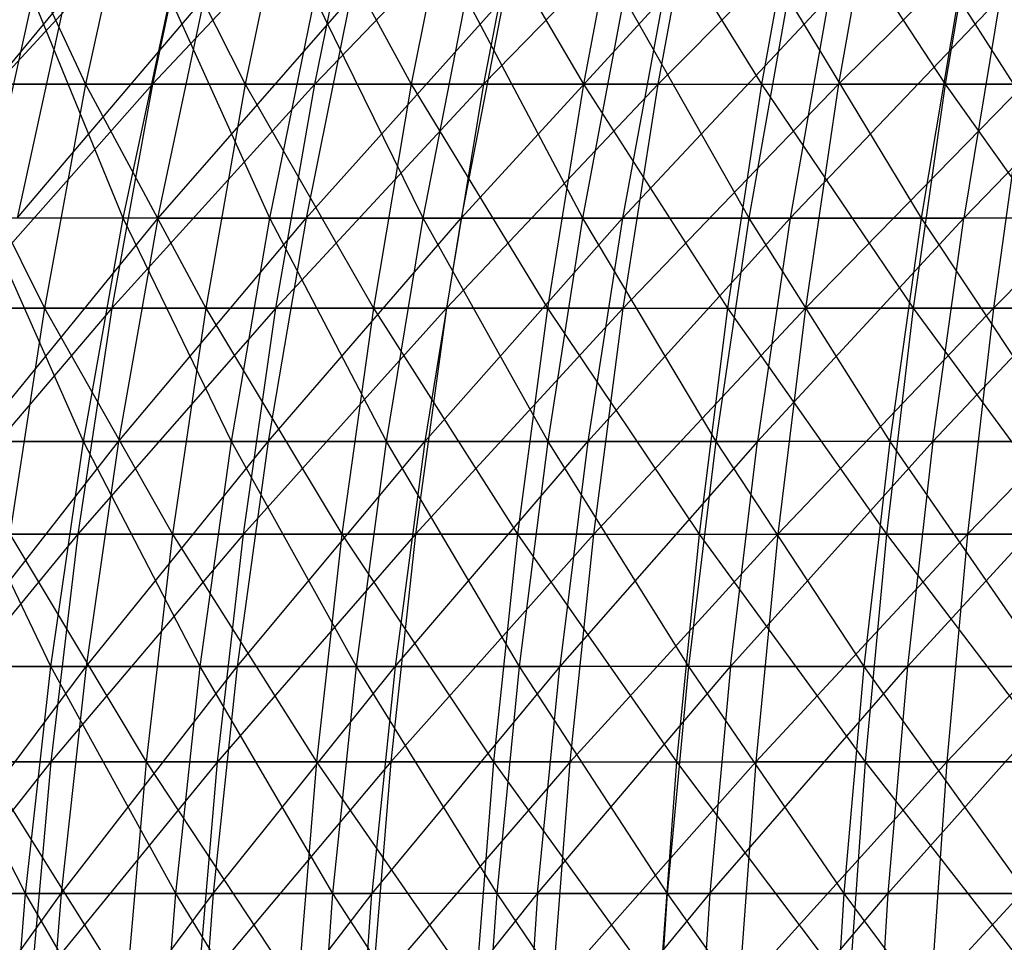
# Model space of a CAD drawing. Extents: x -125 to 125, y -143 to 0.
# Tile 190 of 256: x -42 to -31, y -76 to -66. Entities that reach past the tile are written whole.
import ezdxf

# ---------------------------------------------------------------- set-up
doc = ezdxf.new("R2010")
doc.units = 0
doc.header["$LTSCALE"] = 25.4
doc.layers.get('0').update_dxf_attribs({"linetype": 'CONTINUOUS'})

# ---------------------------------------------------------------- blocks, each defined once
blk = doc.blocks.new('NL2500027000_STL_3')
at = {"color": 0}
for p, q in [((-42.557, -64.327, 38.011), (-41.438, -66.732, 40.278)), ((-42.557, -64.327, 38.011), (-41.438, -66.732, 40.278)), ((-40.2, -64.327, -40.495), (-42.405, -66.732, -39.258)), ((-40.2, -64.327, -40.495), (-42.405, -66.732, -39.258)), ((-40.916, -64.327, 39.771), (-41.438, -66.732, 40.278)), ((-40.916, -64.327, 39.771), (-41.438, -66.732, 40.278)), ((-40.916, -64.327, 39.771), (-39.703, -66.732, 41.989)), ((-40.916, -64.327, 39.771), (-39.703, -66.732, 41.989)), ((-40.2, -64.327, -40.495), (-40.712, -66.732, -41.011)), ((-38.457, -64.327, -42.154), (-40.712, -66.732, -41.011)), ((-40.2, -64.327, -40.495), (-40.712, -66.732, -41.011)), ((-38.457, -64.327, -42.154), (-40.712, -66.732, -41.011)), ((-39.203, -64.327, 41.461), (-39.703, -66.732, 41.989)), ((-39.203, -64.327, 41.461), (-39.703, -66.732, 41.989)), ((-39.203, -64.327, 41.461), (-37.897, -66.732, 43.625)), ((-39.203, -64.327, 41.461), (-37.897, -66.732, 43.625)), ((-36.646, -64.327, -43.737), (-38.947, -66.732, -42.691)), ((-38.947, -66.732, -42.691), (-38.457, -64.327, -42.154)), ((-36.646, -64.327, -43.737), (-38.947, -66.732, -42.691)), ((-38.947, -66.732, -42.691), (-38.457, -64.327, -42.154)), ((-37.421, -64.327, 43.076), (-37.897, -66.732, 43.625)), ((-37.421, -64.327, 43.076), (-37.897, -66.732, 43.625)), ((-37.421, -64.327, 43.076), (-36.025, -66.732, 45.184)), ((-37.421, -64.327, 43.076), (-36.025, -66.732, 45.184)), ((-36.646, -64.327, -43.737), (-37.113, -66.732, -44.294)), ((-34.77, -64.327, -45.243), (-37.113, -66.732, -44.294)), ((-36.646, -64.327, -43.737), (-37.113, -66.732, -44.294)), ((-34.77, -64.327, -45.243), (-37.113, -66.732, -44.294)), ((-35.572, -64.327, 44.616), (-36.025, -66.732, 45.184)), ((-35.572, -64.327, 44.616), (-36.025, -66.732, 45.184)), ((-35.572, -64.327, 44.616), (-34.088, -66.732, 46.662)), ((-35.572, -64.327, 44.616), (-34.088, -66.732, 46.662)), ((-35.213, -66.732, -45.82), (-34.77, -64.327, -45.243)), ((-32.831, -64.327, -46.669), (-35.213, -66.732, -45.82)), ((-32.831, -64.327, -46.669), (-35.213, -66.732, -45.82)), ((-35.213, -66.732, -45.82), (-34.77, -64.327, -45.243)), ((-33.659, -64.327, 46.076), (-34.088, -66.732, 46.662)), ((-33.659, -64.327, 46.076), (-34.088, -66.732, 46.662)), ((-33.659, -64.327, 46.076), (-32.09, -66.732, 48.058)), ((-33.659, -64.327, 46.076), (-32.09, -66.732, 48.058)), ((-32.831, -64.327, -46.669), (-33.25, -66.732, -47.263)), ((-32.831, -64.327, -46.669), (-33.25, -66.732, -47.263)), ((-30.835, -64.327, -48.011), (-33.25, -66.732, -47.263)), ((-30.835, -64.327, -48.011), (-33.25, -66.732, -47.263)), ((-31.687, -64.327, 47.454), (-32.09, -66.732, 48.058)), ((-31.687, -64.327, 47.454), (-32.09, -66.732, 48.058)), ((-41.66, -65.788, -33.798), (-43.636, -68.189, -32.35)), ((-41.66, -65.788, -33.798), (-43.636, -68.189, -32.35)), ((-42.542, -68.189, 33.777), (-42.013, -65.788, 33.357)), ((-42.542, -68.189, 33.777), (-42.013, -65.788, 33.357)), ((-41.66, -65.788, -33.798), (-42.184, -68.189, -34.223)), ((-42.184, -68.189, -34.223), (-40.146, -65.788, -35.583)), ((-41.66, -65.788, -33.798), (-42.184, -68.189, -34.223)), ((-42.184, -68.189, -34.223), (-40.146, -65.788, -35.583)), ((-41.028, -68.189, 35.6), (-42.013, -65.788, 33.357)), ((-41.028, -68.189, 35.6), (-42.013, -65.788, 33.357)), ((-41.028, -68.189, 35.6), (-40.518, -65.788, 35.158)), ((-41.028, -68.189, 35.6), (-40.518, -65.788, 35.158)), ((-38.556, -65.788, -37.3), (-40.651, -68.189, -36.03)), ((-40.651, -68.189, -36.03), (-40.146, -65.788, -35.583)), ((-40.651, -68.189, -36.03), (-40.146, -65.788, -35.583)), ((-38.556, -65.788, -37.3), (-40.651, -68.189, -36.03)), ((-39.436, -68.189, 37.356), (-40.518, -65.788, 35.158)), ((-39.436, -68.189, 37.356), (-40.518, -65.788, 35.158)), ((-39.436, -68.189, 37.356), (-38.946, -65.788, 36.892)), ((-39.436, -68.189, 37.356), (-38.946, -65.788, 36.892)), ((-38.556, -65.788, -37.3), (-39.041, -68.189, -37.769)), ((-39.041, -68.189, -37.769), (-36.892, -65.788, -38.946)), ((-38.556, -65.788, -37.3), (-39.041, -68.189, -37.769)), ((-39.041, -68.189, -37.769), (-36.892, -65.788, -38.946)), ((-37.769, -68.189, 39.041), (-38.946, -65.788, 36.892)), ((-37.769, -68.189, 39.041), (-38.946, -65.788, 36.892)), ((-37.769, -68.189, 39.041), (-37.3, -65.788, 38.556)), ((-37.769, -68.189, 39.041), (-37.3, -65.788, 38.556)), ((-36.892, -65.788, -38.946), (-37.356, -68.189, -39.436)), ((-37.356, -68.189, -39.436), (-35.158, -65.788, -40.518)), ((-36.892, -65.788, -38.946), (-37.356, -68.189, -39.436)), ((-37.356, -68.189, -39.436), (-35.158, -65.788, -40.518)), ((-36.03, -68.189, 40.651), (-37.3, -65.788, 38.556)), ((-36.03, -68.189, 40.651), (-37.3, -65.788, 38.556)), ((-36.03, -68.189, 40.651), (-35.583, -65.788, 40.146)), ((-36.03, -68.189, 40.651), (-35.583, -65.788, 40.146)), ((-35.158, -65.788, -40.518), (-35.6, -68.189, -41.028)), ((-35.6, -68.189, -41.028), (-33.357, -65.788, -42.013)), ((-35.158, -65.788, -40.518), (-35.6, -68.189, -41.028)), ((-35.6, -68.189, -41.028), (-33.357, -65.788, -42.013)), ((-34.223, -68.189, 42.184), (-35.583, -65.788, 40.146)), ((-34.223, -68.189, 42.184), (-35.583, -65.788, 40.146)), ((-34.223, -68.189, 42.184), (-33.798, -65.788, 41.66)), ((-34.223, -68.189, 42.184), (-33.798, -65.788, 41.66)), ((-32.35, -68.189, 43.636), (-33.798, -65.788, 41.66)), ((-32.35, -68.189, 43.636), (-33.798, -65.788, 41.66)), ((-33.357, -65.788, -42.013), (-33.777, -68.189, -42.542)), ((-33.777, -68.189, -42.542), (-31.493, -65.788, -43.428)), ((-33.357, -65.788, -42.013), (-33.777, -68.189, -42.542)), ((-33.777, -68.189, -42.542), (-31.493, -65.788, -43.428)), ((-32.35, -68.189, 43.636), (-31.948, -65.788, 43.094)), ((-32.35, -68.189, 43.636), (-31.948, -65.788, 43.094)), ((-30.416, -68.189, 45.006), (-31.948, -65.788, 43.094)), ((-30.416, -68.189, 45.006), (-31.948, -65.788, 43.094)), ((-29.569, -65.788, -44.761), (-31.889, -68.189, -43.975)), ((-31.493, -65.788, -43.428), (-31.889, -68.189, -43.975)), ((-29.569, -65.788, -44.761), (-31.889, -68.189, -43.975)), ((-31.493, -65.788, -43.428), (-31.889, -68.189, -43.975)), ((-43.099, -66.732, 38.495), (-41.438, -66.732, 40.278)), ((-43.099, -66.732, 38.495), (-41.438, -66.732, 40.278)), ((-43.099, -66.732, 38.495), (-41.886, -69.167, 40.714)), ((-43.099, -66.732, 38.495), (-41.886, -69.167, 40.714)), ((-40.712, -66.732, -41.011), (-42.864, -69.167, -39.683)), ((-40.712, -66.732, -41.011), (-42.864, -69.167, -39.683)), ((-40.712, -66.732, -41.011), (-42.405, -66.732, -39.258)), ((-40.712, -66.732, -41.011), (-42.405, -66.732, -39.258)), ((-41.438, -66.732, 40.278), (-41.886, -69.167, 40.714)), ((-41.438, -66.732, 40.278), (-41.886, -69.167, 40.714)), ((-41.438, -66.732, 40.278), (-39.703, -66.732, 41.989)), ((-41.438, -66.732, 40.278), (-39.703, -66.732, 41.989)), ((-41.438, -66.732, 40.278), (-40.132, -69.167, 42.443)), ((-41.438, -66.732, 40.278), (-40.132, -69.167, 42.443)), ((-40.712, -66.732, -41.011), (-41.153, -69.167, -41.455)), ((-38.947, -66.732, -42.691), (-41.153, -69.167, -41.455)), ((-40.712, -66.732, -41.011), (-41.153, -69.167, -41.455)), ((-38.947, -66.732, -42.691), (-41.153, -69.167, -41.455)), ((-38.947, -66.732, -42.691), (-40.712, -66.732, -41.011)), ((-38.947, -66.732, -42.691), (-40.712, -66.732, -41.011)), ((-39.703, -66.732, 41.989), (-40.132, -69.167, 42.443)), ((-39.703, -66.732, 41.989), (-40.132, -69.167, 42.443)), ((-39.703, -66.732, 41.989), (-37.897, -66.732, 43.625)), ((-39.703, -66.732, 41.989), (-37.897, -66.732, 43.625)), ((-39.703, -66.732, 41.989), (-38.308, -69.167, 44.097)), ((-39.703, -66.732, 41.989), (-38.308, -69.167, 44.097)), ((-37.113, -66.732, -44.294), (-39.369, -69.167, -43.153)), ((-39.369, -69.167, -43.153), (-38.947, -66.732, -42.691)), ((-37.113, -66.732, -44.294), (-39.369, -69.167, -43.153)), ((-39.369, -69.167, -43.153), (-38.947, -66.732, -42.691)), ((-37.113, -66.732, -44.294), (-38.947, -66.732, -42.691)), ((-37.113, -66.732, -44.294), (-38.947, -66.732, -42.691)), ((-37.897, -66.732, 43.625), (-38.308, -69.167, 44.097)), ((-37.897, -66.732, 43.625), (-38.308, -69.167, 44.097)), ((-37.897, -66.732, 43.625), (-36.025, -66.732, 45.184)), ((-37.897, -66.732, 43.625), (-36.025, -66.732, 45.184)), ((-37.897, -66.732, 43.625), (-36.415, -69.167, 45.673)), ((-37.897, -66.732, 43.625), (-36.415, -69.167, 45.673)), ((-37.113, -66.732, -44.294), (-37.515, -69.167, -44.774)), ((-35.213, -66.732, -45.82), (-37.515, -69.167, -44.774)), ((-37.113, -66.732, -44.294), (-37.515, -69.167, -44.774)), ((-35.213, -66.732, -45.82), (-37.515, -69.167, -44.774)), ((-35.213, -66.732, -45.82), (-37.113, -66.732, -44.294)), ((-35.213, -66.732, -45.82), (-37.113, -66.732, -44.294)), ((-36.025, -66.732, 45.184), (-36.415, -69.167, 45.673)), ((-36.025, -66.732, 45.184), (-36.415, -69.167, 45.673)), ((-36.025, -66.732, 45.184), (-34.088, -66.732, 46.662)), ((-36.025, -66.732, 45.184), (-34.088, -66.732, 46.662)), ((-36.025, -66.732, 45.184), (-34.457, -69.167, 47.167)), ((-36.025, -66.732, 45.184), (-34.457, -69.167, 47.167)), ((-35.594, -69.167, -46.316), (-35.213, -66.732, -45.82)), ((-33.25, -66.732, -47.263), (-35.594, -69.167, -46.316)), ((-33.25, -66.732, -47.263), (-35.594, -69.167, -46.316)), ((-35.594, -69.167, -46.316), (-35.213, -66.732, -45.82)), ((-35.213, -66.732, -45.82), (-33.25, -66.732, -47.263)), ((-35.213, -66.732, -45.82), (-33.25, -66.732, -47.263)), ((-34.088, -66.732, 46.662), (-34.457, -69.167, 47.167)), ((-34.088, -66.732, 46.662), (-34.457, -69.167, 47.167)), ((-34.088, -66.732, 46.662), (-32.09, -66.732, 48.058)), ((-34.088, -66.732, 46.662), (-32.09, -66.732, 48.058)), ((-34.088, -66.732, 46.662), (-32.438, -69.167, 48.578)), ((-34.088, -66.732, 46.662), (-32.438, -69.167, 48.578)), ((-33.25, -66.732, -47.263), (-33.61, -69.167, -47.775)), ((-33.25, -66.732, -47.263), (-33.61, -69.167, -47.775)), ((-31.228, -66.732, -48.623), (-33.61, -69.167, -47.775)), ((-31.228, -66.732, -48.623), (-33.61, -69.167, -47.775)), ((-31.228, -66.732, -48.623), (-33.25, -66.732, -47.263)), ((-31.228, -66.732, -48.623), (-33.25, -66.732, -47.263)), ((-32.09, -66.732, 48.058), (-32.438, -69.167, 48.578)), ((-32.09, -66.732, 48.058), (-32.438, -69.167, 48.578)), ((-32.09, -66.732, 48.058), (-30.036, -66.732, 49.368)), ((-32.09, -66.732, 48.058), (-30.036, -66.732, 49.368)), ((-32.09, -66.732, 48.058), (-30.361, -69.167, 49.902)), ((-32.09, -66.732, 48.058), (-30.361, -69.167, 49.902)), ((-31.228, -66.732, -48.623), (-31.566, -69.167, -49.149)), ((-31.228, -66.732, -48.623), (-31.566, -69.167, -49.149)), ((-29.15, -66.732, -49.896), (-31.566, -69.167, -49.149)), ((-29.15, -66.732, -49.896), (-31.566, -69.167, -49.149)), ((-40.651, -68.189, -36.03), (-42.629, -70.617, -34.583)), ((-40.651, -68.189, -36.03), (-42.629, -70.617, -34.583)), ((-41.028, -68.189, 35.6), (-42.542, -68.189, 33.777)), ((-41.028, -68.189, 35.6), (-42.542, -68.189, 33.777)), ((-41.46, -70.617, 35.976), (-42.542, -68.189, 33.777)), ((-41.46, -70.617, 35.976), (-42.542, -68.189, 33.777)), ((-40.651, -68.189, -36.03), (-42.184, -68.189, -34.223)), ((-40.651, -68.189, -36.03), (-42.184, -68.189, -34.223)), ((-41.46, -70.617, 35.976), (-41.028, -68.189, 35.6)), ((-41.46, -70.617, 35.976), (-41.028, -68.189, 35.6)), ((-40.651, -68.189, -36.03), (-41.079, -70.617, -36.41)), ((-41.079, -70.617, -36.41), (-39.041, -68.189, -37.769)), ((-40.651, -68.189, -36.03), (-41.079, -70.617, -36.41)), ((-41.079, -70.617, -36.41), (-39.041, -68.189, -37.769)), ((-39.436, -68.189, 37.356), (-41.028, -68.189, 35.6)), ((-39.436, -68.189, 37.356), (-41.028, -68.189, 35.6)), ((-39.852, -70.617, 37.75), (-41.028, -68.189, 35.6)), ((-39.852, -70.617, 37.75), (-41.028, -68.189, 35.6)), ((-40.651, -68.189, -36.03), (-39.041, -68.189, -37.769)), ((-40.651, -68.189, -36.03), (-39.041, -68.189, -37.769)), ((-39.852, -70.617, 37.75), (-39.436, -68.189, 37.356)), ((-39.852, -70.617, 37.75), (-39.436, -68.189, 37.356)), ((-39.041, -68.189, -37.769), (-39.452, -70.617, -38.167)), ((-39.452, -70.617, -38.167), (-37.356, -68.189, -39.436)), ((-39.041, -68.189, -37.769), (-39.452, -70.617, -38.167)), ((-39.452, -70.617, -38.167), (-37.356, -68.189, -39.436)), ((-37.769, -68.189, 39.041), (-39.436, -68.189, 37.356)), ((-37.769, -68.189, 39.041), (-39.436, -68.189, 37.356)), ((-38.167, -70.617, 39.452), (-39.436, -68.189, 37.356)), ((-38.167, -70.617, 39.452), (-39.436, -68.189, 37.356)), ((-39.041, -68.189, -37.769), (-37.356, -68.189, -39.436)), ((-39.041, -68.189, -37.769), (-37.356, -68.189, -39.436)), ((-38.167, -70.617, 39.452), (-37.769, -68.189, 39.041)), ((-38.167, -70.617, 39.452), (-37.769, -68.189, 39.041)), ((-36.03, -68.189, 40.651), (-37.769, -68.189, 39.041)), ((-36.03, -68.189, 40.651), (-37.769, -68.189, 39.041)), ((-36.41, -70.617, 41.079), (-37.769, -68.189, 39.041)), ((-36.41, -70.617, 41.079), (-37.769, -68.189, 39.041)), ((-37.356, -68.189, -39.436), (-37.75, -70.617, -39.852)), ((-37.75, -70.617, -39.852), (-35.6, -68.189, -41.028)), ((-37.356, -68.189, -39.436), (-37.75, -70.617, -39.852)), ((-37.75, -70.617, -39.852), (-35.6, -68.189, -41.028)), ((-37.356, -68.189, -39.436), (-35.6, -68.189, -41.028)), ((-37.356, -68.189, -39.436), (-35.6, -68.189, -41.028)), ((-36.41, -70.617, 41.079), (-36.03, -68.189, 40.651)), ((-36.41, -70.617, 41.079), (-36.03, -68.189, 40.651)), ((-34.223, -68.189, 42.184), (-36.03, -68.189, 40.651)), ((-34.223, -68.189, 42.184), (-36.03, -68.189, 40.651)), ((-34.583, -70.617, 42.629), (-36.03, -68.189, 40.651)), ((-34.583, -70.617, 42.629), (-36.03, -68.189, 40.651)), ((-35.6, -68.189, -41.028), (-35.976, -70.617, -41.46)), ((-35.976, -70.617, -41.46), (-33.777, -68.189, -42.542)), ((-35.6, -68.189, -41.028), (-35.976, -70.617, -41.46)), ((-35.976, -70.617, -41.46), (-33.777, -68.189, -42.542)), ((-35.6, -68.189, -41.028), (-33.777, -68.189, -42.542)), ((-35.6, -68.189, -41.028), (-33.777, -68.189, -42.542)), ((-34.583, -70.617, 42.629), (-34.223, -68.189, 42.184)), ((-34.583, -70.617, 42.629), (-34.223, -68.189, 42.184)), ((-32.35, -68.189, 43.636), (-34.223, -68.189, 42.184)), ((-32.35, -68.189, 43.636), (-34.223, -68.189, 42.184)), ((-32.691, -70.617, 44.096), (-34.223, -68.189, 42.184)), ((-32.691, -70.617, 44.096), (-34.223, -68.189, 42.184)), ((-31.889, -68.189, -43.975), (-34.133, -70.617, -42.99)), ((-33.777, -68.189, -42.542), (-34.133, -70.617, -42.99)), ((-31.889, -68.189, -43.975), (-34.133, -70.617, -42.99)), ((-33.777, -68.189, -42.542), (-34.133, -70.617, -42.99)), ((-33.777, -68.189, -42.542), (-31.889, -68.189, -43.975)), ((-33.777, -68.189, -42.542), (-31.889, -68.189, -43.975)), ((-32.691, -70.617, 44.096), (-32.35, -68.189, 43.636)), ((-32.691, -70.617, 44.096), (-32.35, -68.189, 43.636)), ((-30.416, -68.189, 45.006), (-32.35, -68.189, 43.636)), ((-30.416, -68.189, 45.006), (-32.35, -68.189, 43.636)), ((-30.737, -70.617, 45.48), (-32.35, -68.189, 43.636)), ((-30.737, -70.617, 45.48), (-32.35, -68.189, 43.636)), ((-32.225, -70.617, -44.438), (-31.889, -68.189, -43.975)), ((-32.225, -70.617, -44.438), (-31.889, -68.189, -43.975)), ((-32.225, -70.617, -44.438), (-29.94, -68.189, -45.324)), ((-32.225, -70.617, -44.438), (-29.94, -68.189, -45.324)), ((-29.94, -68.189, -45.324), (-31.889, -68.189, -43.975)), ((-29.94, -68.189, -45.324), (-31.889, -68.189, -43.975)), ((-43.565, -69.167, 38.912), (-41.886, -69.167, 40.714)), ((-43.565, -69.167, 38.912), (-41.886, -69.167, 40.714)), ((-41.153, -69.167, -41.455), (-43.248, -71.625, -40.038)), ((-41.153, -69.167, -41.455), (-43.248, -71.625, -40.038)), ((-41.153, -69.167, -41.455), (-42.864, -69.167, -39.683)), ((-41.153, -69.167, -41.455), (-42.864, -69.167, -39.683)), ((-41.886, -69.167, 40.714), (-42.261, -71.625, 41.078)), ((-41.886, -69.167, 40.714), (-42.261, -71.625, 41.078)), ((-41.886, -69.167, 40.714), (-40.132, -69.167, 42.443)), ((-41.886, -69.167, 40.714), (-40.132, -69.167, 42.443)), ((-41.886, -69.167, 40.714), (-40.492, -71.625, 42.823)), ((-41.886, -69.167, 40.714), (-40.492, -71.625, 42.823)), ((-41.153, -69.167, -41.455), (-41.521, -71.625, -41.826)), ((-39.369, -69.167, -43.153), (-41.521, -71.625, -41.826)), ((-41.153, -69.167, -41.455), (-41.521, -71.625, -41.826)), ((-39.369, -69.167, -43.153), (-41.521, -71.625, -41.826)), ((-39.369, -69.167, -43.153), (-41.153, -69.167, -41.455)), ((-39.369, -69.167, -43.153), (-41.153, -69.167, -41.455)), ((-40.132, -69.167, 42.443), (-40.492, -71.625, 42.823)), ((-40.132, -69.167, 42.443), (-40.492, -71.625, 42.823)), ((-40.132, -69.167, 42.443), (-38.308, -69.167, 44.097)), ((-40.132, -69.167, 42.443), (-38.308, -69.167, 44.097)), ((-40.132, -69.167, 42.443), (-38.651, -71.625, 44.492)), ((-40.132, -69.167, 42.443), (-38.651, -71.625, 44.492)), ((-37.515, -69.167, -44.774), (-39.721, -71.625, -43.539)), ((-39.721, -71.625, -43.539), (-39.369, -69.167, -43.153)), ((-37.515, -69.167, -44.774), (-39.721, -71.625, -43.539)), ((-39.721, -71.625, -43.539), (-39.369, -69.167, -43.153)), ((-37.515, -69.167, -44.774), (-39.369, -69.167, -43.153)), ((-37.515, -69.167, -44.774), (-39.369, -69.167, -43.153)), ((-38.308, -69.167, 44.097), (-38.651, -71.625, 44.492)), ((-38.308, -69.167, 44.097), (-38.651, -71.625, 44.492)), ((-38.308, -69.167, 44.097), (-36.415, -69.167, 45.673)), ((-38.308, -69.167, 44.097), (-36.415, -69.167, 45.673)), ((-38.308, -69.167, 44.097), (-36.741, -71.625, 46.082)), ((-38.308, -69.167, 44.097), (-36.741, -71.625, 46.082)), ((-37.515, -69.167, -44.774), (-37.85, -71.625, -45.175)), ((-35.594, -69.167, -46.316), (-37.85, -71.625, -45.175)), ((-37.515, -69.167, -44.774), (-37.85, -71.625, -45.175)), ((-35.594, -69.167, -46.316), (-37.85, -71.625, -45.175)), ((-35.594, -69.167, -46.316), (-37.515, -69.167, -44.774)), ((-35.594, -69.167, -46.316), (-37.515, -69.167, -44.774)), ((-36.415, -69.167, 45.673), (-36.741, -71.625, 46.082)), ((-36.415, -69.167, 45.673), (-36.741, -71.625, 46.082)), ((-36.415, -69.167, 45.673), (-34.457, -69.167, 47.167)), ((-36.415, -69.167, 45.673), (-34.457, -69.167, 47.167)), ((-36.415, -69.167, 45.673), (-34.765, -71.625, 47.59)), ((-36.415, -69.167, 45.673), (-34.765, -71.625, 47.59)), ((-35.912, -71.625, -46.73), (-35.594, -69.167, -46.316)), ((-33.61, -69.167, -47.775), (-35.912, -71.625, -46.73)), ((-33.61, -69.167, -47.775), (-35.912, -71.625, -46.73)), ((-35.912, -71.625, -46.73), (-35.594, -69.167, -46.316)), ((-35.594, -69.167, -46.316), (-33.61, -69.167, -47.775)), ((-35.594, -69.167, -46.316), (-33.61, -69.167, -47.775)), ((-34.457, -69.167, 47.167), (-34.765, -71.625, 47.59)), ((-34.457, -69.167, 47.167), (-34.765, -71.625, 47.59)), ((-34.457, -69.167, 47.167), (-32.438, -69.167, 48.578)), ((-34.457, -69.167, 47.167), (-32.438, -69.167, 48.578)), ((-34.457, -69.167, 47.167), (-32.728, -71.625, 49.013)), ((-34.457, -69.167, 47.167), (-32.728, -71.625, 49.013)), ((-33.61, -69.167, -47.775), (-33.91, -71.625, -48.203)), ((-33.61, -69.167, -47.775), (-33.91, -71.625, -48.203)), ((-31.566, -69.167, -49.149), (-33.91, -71.625, -48.203)), ((-31.566, -69.167, -49.149), (-33.91, -71.625, -48.203)), ((-31.566, -69.167, -49.149), (-33.61, -69.167, -47.775)), ((-31.566, -69.167, -49.149), (-33.61, -69.167, -47.775)), ((-32.438, -69.167, 48.578), (-32.728, -71.625, 49.013)), ((-32.438, -69.167, 48.578), (-32.728, -71.625, 49.013)), ((-32.438, -69.167, 48.578), (-30.361, -69.167, 49.902)), ((-32.438, -69.167, 48.578), (-30.361, -69.167, 49.902)), ((-32.438, -69.167, 48.578), (-30.633, -71.625, 50.349)), ((-32.438, -69.167, 48.578), (-30.633, -71.625, 50.349)), ((-31.566, -69.167, -49.149), (-31.848, -71.625, -49.589)), ((-31.566, -69.167, -49.149), (-31.848, -71.625, -49.589)), ((-29.466, -69.167, -50.436), (-31.848, -71.625, -49.589)), ((-29.466, -69.167, -50.436), (-31.848, -71.625, -49.589)), ((-29.466, -69.167, -50.436), (-31.566, -69.167, -49.149)), ((-29.466, -69.167, -50.436), (-31.566, -69.167, -49.149)), ((-42.993, -73.067, -34.879), (-41.079, -70.617, -36.41)), ((-42.993, -73.067, -34.879), (-41.079, -70.617, -36.41)), ((-41.46, -70.617, 35.976), (-42.99, -70.617, 34.133)), ((-41.46, -70.617, 35.976), (-42.99, -70.617, 34.133)), ((-41.815, -73.067, 36.283), (-42.99, -70.617, 34.133)), ((-41.815, -73.067, 36.283), (-42.99, -70.617, 34.133)), ((-42.629, -70.617, -34.583), (-41.079, -70.617, -36.41)), ((-42.629, -70.617, -34.583), (-41.079, -70.617, -36.41)), ((-41.815, -73.067, 36.283), (-41.46, -70.617, 35.976)), ((-41.815, -73.067, 36.283), (-41.46, -70.617, 35.976)), ((-39.852, -70.617, 37.75), (-41.46, -70.617, 35.976)), ((-39.852, -70.617, 37.75), (-41.46, -70.617, 35.976)), ((-40.193, -73.067, 38.073), (-41.46, -70.617, 35.976)), ((-40.193, -73.067, 38.073), (-41.46, -70.617, 35.976)), ((-41.079, -70.617, -36.41), (-41.431, -73.067, -36.721)), ((-41.431, -73.067, -36.721), (-39.452, -70.617, -38.167)), ((-41.079, -70.617, -36.41), (-41.431, -73.067, -36.721)), ((-41.431, -73.067, -36.721), (-39.452, -70.617, -38.167)), ((-41.079, -70.617, -36.41), (-39.452, -70.617, -38.167)), ((-41.079, -70.617, -36.41), (-39.452, -70.617, -38.167)), ((-40.193, -73.067, 38.073), (-39.852, -70.617, 37.75)), ((-40.193, -73.067, 38.073), (-39.852, -70.617, 37.75)), ((-38.167, -70.617, 39.452), (-39.852, -70.617, 37.75)), ((-38.167, -70.617, 39.452), (-39.852, -70.617, 37.75)), ((-38.494, -73.067, 39.79), (-39.852, -70.617, 37.75)), ((-38.494, -73.067, 39.79), (-39.852, -70.617, 37.75)), ((-39.452, -70.617, -38.167), (-39.79, -73.067, -38.494)), ((-39.79, -73.067, -38.494), (-37.75, -70.617, -39.852)), ((-39.452, -70.617, -38.167), (-39.79, -73.067, -38.494)), ((-39.79, -73.067, -38.494), (-37.75, -70.617, -39.852)), ((-39.452, -70.617, -38.167), (-37.75, -70.617, -39.852)), ((-39.452, -70.617, -38.167), (-37.75, -70.617, -39.852)), ((-38.494, -73.067, 39.79), (-38.167, -70.617, 39.452)), ((-38.494, -73.067, 39.79), (-38.167, -70.617, 39.452)), ((-36.41, -70.617, 41.079), (-38.167, -70.617, 39.452)), ((-36.41, -70.617, 41.079), (-38.167, -70.617, 39.452)), ((-36.721, -73.067, 41.431), (-38.167, -70.617, 39.452)), ((-36.721, -73.067, 41.431), (-38.167, -70.617, 39.452)), ((-37.75, -70.617, -39.852), (-38.073, -73.067, -40.193)), ((-38.073, -73.067, -40.193), (-35.976, -70.617, -41.46)), ((-37.75, -70.617, -39.852), (-38.073, -73.067, -40.193)), ((-38.073, -73.067, -40.193), (-35.976, -70.617, -41.46)), ((-37.75, -70.617, -39.852), (-35.976, -70.617, -41.46)), ((-37.75, -70.617, -39.852), (-35.976, -70.617, -41.46)), ((-36.721, -73.067, 41.431), (-36.41, -70.617, 41.079)), ((-36.721, -73.067, 41.431), (-36.41, -70.617, 41.079)), ((-34.583, -70.617, 42.629), (-36.41, -70.617, 41.079)), ((-34.583, -70.617, 42.629), (-36.41, -70.617, 41.079)), ((-34.879, -73.067, 42.993), (-36.41, -70.617, 41.079)), ((-34.879, -73.067, 42.993), (-36.41, -70.617, 41.079)), ((-34.133, -70.617, -42.99), (-36.283, -73.067, -41.815)), ((-35.976, -70.617, -41.46), (-36.283, -73.067, -41.815)), ((-34.133, -70.617, -42.99), (-36.283, -73.067, -41.815)), ((-35.976, -70.617, -41.46), (-36.283, -73.067, -41.815)), ((-35.976, -70.617, -41.46), (-34.133, -70.617, -42.99)), ((-35.976, -70.617, -41.46), (-34.133, -70.617, -42.99)), ((-34.879, -73.067, 42.993), (-34.583, -70.617, 42.629)), ((-34.879, -73.067, 42.993), (-34.583, -70.617, 42.629)), ((-32.691, -70.617, 44.096), (-34.583, -70.617, 42.629)), ((-32.691, -70.617, 44.096), (-34.583, -70.617, 42.629)), ((-32.971, -73.067, 44.474), (-34.583, -70.617, 42.629)), ((-32.971, -73.067, 44.474), (-34.583, -70.617, 42.629)), ((-34.425, -73.067, -43.358), (-34.133, -70.617, -42.99)), ((-34.425, -73.067, -43.358), (-34.133, -70.617, -42.99)), ((-34.425, -73.067, -43.358), (-32.225, -70.617, -44.438)), ((-34.425, -73.067, -43.358), (-32.225, -70.617, -44.438)), ((-32.225, -70.617, -44.438), (-34.133, -70.617, -42.99)), ((-32.225, -70.617, -44.438), (-34.133, -70.617, -42.99)), ((-32.971, -73.067, 44.474), (-32.691, -70.617, 44.096)), ((-32.971, -73.067, 44.474), (-32.691, -70.617, 44.096)), ((-30.737, -70.617, 45.48), (-32.691, -70.617, 44.096)), ((-30.737, -70.617, 45.48), (-32.691, -70.617, 44.096)), ((-30.999, -73.067, 45.869), (-32.691, -70.617, 44.096)), ((-30.999, -73.067, 45.869), (-32.691, -70.617, 44.096)), ((-32.225, -70.617, -44.438), (-32.501, -73.067, -44.818)), ((-32.501, -73.067, -44.818), (-30.256, -70.617, -45.801)), ((-32.225, -70.617, -44.438), (-32.501, -73.067, -44.818)), ((-32.501, -73.067, -44.818), (-30.256, -70.617, -45.801)), ((-32.225, -70.617, -44.438), (-30.256, -70.617, -45.801)), ((-32.225, -70.617, -44.438), (-30.256, -70.617, -45.801)), ((-41.521, -71.625, -41.826), (-43.555, -74.103, -40.323)), ((-41.521, -71.625, -41.826), (-43.555, -74.103, -40.323)), ((-41.521, -71.625, -41.826), (-43.248, -71.625, -40.038)), ((-41.521, -71.625, -41.826), (-43.248, -71.625, -40.038)), ((-42.261, -71.625, 41.078), (-40.492, -71.625, 42.823)), ((-42.261, -71.625, 41.078), (-40.492, -71.625, 42.823)), ((-42.261, -71.625, 41.078), (-40.78, -74.103, 43.128)), ((-42.261, -71.625, 41.078), (-40.78, -74.103, 43.128)), ((-41.521, -71.625, -41.826), (-41.817, -74.103, -42.123)), ((-39.721, -71.625, -43.539), (-41.817, -74.103, -42.123)), ((-41.521, -71.625, -41.826), (-41.817, -74.103, -42.123)), ((-39.721, -71.625, -43.539), (-41.817, -74.103, -42.123)), ((-39.721, -71.625, -43.539), (-41.521, -71.625, -41.826)), ((-39.721, -71.625, -43.539), (-41.521, -71.625, -41.826)), ((-40.492, -71.625, 42.823), (-40.78, -74.103, 43.128)), ((-40.492, -71.625, 42.823), (-40.78, -74.103, 43.128)), ((-40.492, -71.625, 42.823), (-38.651, -71.625, 44.492)), ((-40.492, -71.625, 42.823), (-38.651, -71.625, 44.492)), ((-40.492, -71.625, 42.823), (-38.926, -74.103, 44.809)), ((-40.492, -71.625, 42.823), (-38.926, -74.103, 44.809)), ((-37.85, -71.625, -45.175), (-40.004, -74.103, -43.849)), ((-40.004, -74.103, -43.849), (-39.721, -71.625, -43.539)), ((-37.85, -71.625, -45.175), (-40.004, -74.103, -43.849)), ((-40.004, -74.103, -43.849), (-39.721, -71.625, -43.539)), ((-37.85, -71.625, -45.175), (-39.721, -71.625, -43.539)), ((-37.85, -71.625, -45.175), (-39.721, -71.625, -43.539)), ((-38.651, -71.625, 44.492), (-38.926, -74.103, 44.809)), ((-38.651, -71.625, 44.492), (-38.926, -74.103, 44.809)), ((-38.651, -71.625, 44.492), (-36.741, -71.625, 46.082)), ((-38.651, -71.625, 44.492), (-36.741, -71.625, 46.082)), ((-38.651, -71.625, 44.492), (-37.002, -74.103, 46.41)), ((-38.651, -71.625, 44.492), (-37.002, -74.103, 46.41)), ((-37.85, -71.625, -45.175), (-38.12, -74.103, -45.496)), ((-35.912, -71.625, -46.73), (-38.12, -74.103, -45.496)), ((-37.85, -71.625, -45.175), (-38.12, -74.103, -45.496)), ((-35.912, -71.625, -46.73), (-38.12, -74.103, -45.496)), ((-35.912, -71.625, -46.73), (-37.85, -71.625, -45.175)), ((-35.912, -71.625, -46.73), (-37.85, -71.625, -45.175)), ((-36.741, -71.625, 46.082), (-37.002, -74.103, 46.41)), ((-36.741, -71.625, 46.082), (-37.002, -74.103, 46.41)), ((-36.741, -71.625, 46.082), (-34.765, -71.625, 47.59)), ((-36.741, -71.625, 46.082), (-34.765, -71.625, 47.59)), ((-36.741, -71.625, 46.082), (-35.013, -74.103, 47.928)), ((-36.741, -71.625, 46.082), (-35.013, -74.103, 47.928)), ((-36.168, -74.103, -47.063), (-35.912, -71.625, -46.73)), ((-33.91, -71.625, -48.203), (-36.168, -74.103, -47.063)), ((-33.91, -71.625, -48.203), (-36.168, -74.103, -47.063)), ((-36.168, -74.103, -47.063), (-35.912, -71.625, -46.73)), ((-35.912, -71.625, -46.73), (-33.91, -71.625, -48.203)), ((-35.912, -71.625, -46.73), (-33.91, -71.625, -48.203)), ((-34.765, -71.625, 47.59), (-35.013, -74.103, 47.928)), ((-34.765, -71.625, 47.59), (-35.013, -74.103, 47.928)), ((-34.765, -71.625, 47.59), (-32.728, -71.625, 49.013)), ((-34.765, -71.625, 47.59), (-32.728, -71.625, 49.013)), ((-34.765, -71.625, 47.59), (-32.961, -74.103, 49.362)), ((-34.765, -71.625, 47.59), (-32.961, -74.103, 49.362)), ((-33.91, -71.625, -48.203), (-34.152, -74.103, -48.546)), ((-33.91, -71.625, -48.203), (-34.152, -74.103, -48.546)), ((-31.848, -71.625, -49.589), (-34.152, -74.103, -48.546)), ((-31.848, -71.625, -49.589), (-34.152, -74.103, -48.546)), ((-31.848, -71.625, -49.589), (-33.91, -71.625, -48.203)), ((-31.848, -71.625, -49.589), (-33.91, -71.625, -48.203)), ((-32.728, -71.625, 49.013), (-32.961, -74.103, 49.362)), ((-32.728, -71.625, 49.013), (-32.961, -74.103, 49.362)), ((-32.728, -71.625, 49.013), (-30.633, -71.625, 50.349)), ((-32.728, -71.625, 49.013), (-30.633, -71.625, 50.349)), ((-32.728, -71.625, 49.013), (-30.851, -74.103, 50.708)), ((-32.728, -71.625, 49.013), (-30.851, -74.103, 50.708)), ((-31.848, -71.625, -49.589), (-32.075, -74.103, -49.942)), ((-31.848, -71.625, -49.589), (-32.075, -74.103, -49.942)), ((-29.729, -71.625, -50.888), (-32.075, -74.103, -49.942)), ((-29.729, -71.625, -50.888), (-32.075, -74.103, -49.942)), ((-29.729, -71.625, -50.888), (-31.848, -71.625, -49.589)), ((-29.729, -71.625, -50.888), (-31.848, -71.625, -49.589)), ((-41.815, -73.067, 36.283), (-43.358, -73.067, 34.425)), ((-41.815, -73.067, 36.283), (-43.358, -73.067, 34.425)), ((-42.091, -75.535, 36.523), (-43.358, -73.067, 34.425)), ((-42.091, -75.535, 36.523), (-43.358, -73.067, 34.425)), ((-43.277, -75.535, -35.109), (-41.431, -73.067, -36.721)), ((-43.277, -75.535, -35.109), (-41.431, -73.067, -36.721)), ((-42.993, -73.067, -34.879), (-41.431, -73.067, -36.721)), ((-42.993, -73.067, -34.879), (-41.431, -73.067, -36.721)), ((-42.091, -75.535, 36.523), (-41.815, -73.067, 36.283)), ((-42.091, -75.535, 36.523), (-41.815, -73.067, 36.283)), ((-40.193, -73.067, 38.073), (-41.815, -73.067, 36.283)), ((-40.193, -73.067, 38.073), (-41.815, -73.067, 36.283)), ((-40.458, -75.535, 38.324), (-41.815, -73.067, 36.283)), ((-40.458, -75.535, 38.324), (-41.815, -73.067, 36.283)), ((-41.431, -73.067, -36.721), (-41.704, -75.535, -36.964)), ((-41.704, -75.535, -36.964), (-39.79, -73.067, -38.494)), ((-41.431, -73.067, -36.721), (-41.704, -75.535, -36.964)), ((-41.704, -75.535, -36.964), (-39.79, -73.067, -38.494)), ((-41.431, -73.067, -36.721), (-39.79, -73.067, -38.494)), ((-41.431, -73.067, -36.721), (-39.79, -73.067, -38.494)), ((-40.458, -75.535, 38.324), (-40.193, -73.067, 38.073)), ((-40.458, -75.535, 38.324), (-40.193, -73.067, 38.073)), ((-38.494, -73.067, 39.79), (-40.193, -73.067, 38.073)), ((-38.494, -73.067, 39.79), (-40.193, -73.067, 38.073)), ((-38.748, -75.535, 40.052), (-40.193, -73.067, 38.073)), ((-38.748, -75.535, 40.052), (-40.193, -73.067, 38.073)), ((-39.79, -73.067, -38.494), (-40.052, -75.535, -38.748)), ((-40.052, -75.535, -38.748), (-38.073, -73.067, -40.193)), ((-39.79, -73.067, -38.494), (-40.052, -75.535, -38.748)), ((-40.052, -75.535, -38.748), (-38.073, -73.067, -40.193)), ((-39.79, -73.067, -38.494), (-38.073, -73.067, -40.193)), ((-39.79, -73.067, -38.494), (-38.073, -73.067, -40.193)), ((-38.748, -75.535, 40.052), (-38.494, -73.067, 39.79)), ((-38.748, -75.535, 40.052), (-38.494, -73.067, 39.79)), ((-36.721, -73.067, 41.431), (-38.494, -73.067, 39.79)), ((-36.721, -73.067, 41.431), (-38.494, -73.067, 39.79)), ((-36.964, -75.535, 41.704), (-38.494, -73.067, 39.79)), ((-36.964, -75.535, 41.704), (-38.494, -73.067, 39.79)), ((-36.283, -73.067, -41.815), (-38.324, -75.535, -40.458)), ((-38.073, -73.067, -40.193), (-38.324, -75.535, -40.458)), ((-36.283, -73.067, -41.815), (-38.324, -75.535, -40.458)), ((-38.073, -73.067, -40.193), (-38.324, -75.535, -40.458)), ((-38.073, -73.067, -40.193), (-36.283, -73.067, -41.815)), ((-38.073, -73.067, -40.193), (-36.283, -73.067, -41.815)), ((-36.964, -75.535, 41.704), (-36.721, -73.067, 41.431)), ((-36.964, -75.535, 41.704), (-36.721, -73.067, 41.431)), ((-34.879, -73.067, 42.993), (-36.721, -73.067, 41.431)), ((-34.879, -73.067, 42.993), (-36.721, -73.067, 41.431)), ((-35.109, -75.535, 43.277), (-36.721, -73.067, 41.431)), ((-35.109, -75.535, 43.277), (-36.721, -73.067, 41.431)), ((-36.523, -75.535, -42.091), (-36.283, -73.067, -41.815)), ((-36.523, -75.535, -42.091), (-36.283, -73.067, -41.815)), ((-36.523, -75.535, -42.091), (-34.425, -73.067, -43.358)), ((-36.523, -75.535, -42.091), (-34.425, -73.067, -43.358)), ((-34.425, -73.067, -43.358), (-36.283, -73.067, -41.815)), ((-34.425, -73.067, -43.358), (-36.283, -73.067, -41.815)), ((-35.109, -75.535, 43.277), (-34.879, -73.067, 42.993)), ((-35.109, -75.535, 43.277), (-34.879, -73.067, 42.993)), ((-32.971, -73.067, 44.474), (-34.879, -73.067, 42.993)), ((-32.971, -73.067, 44.474), (-34.879, -73.067, 42.993)), ((-33.188, -75.535, 44.767), (-34.879, -73.067, 42.993)), ((-33.188, -75.535, 44.767), (-34.879, -73.067, 42.993)), ((-34.425, -73.067, -43.358), (-34.652, -75.535, -43.644)), ((-34.652, -75.535, -43.644), (-32.501, -73.067, -44.818)), ((-34.425, -73.067, -43.358), (-34.652, -75.535, -43.644)), ((-34.652, -75.535, -43.644), (-32.501, -73.067, -44.818)), ((-34.425, -73.067, -43.358), (-32.501, -73.067, -44.818)), ((-34.425, -73.067, -43.358), (-32.501, -73.067, -44.818)), ((-33.188, -75.535, 44.767), (-32.971, -73.067, 44.474)), ((-33.188, -75.535, 44.767), (-32.971, -73.067, 44.474)), ((-30.999, -73.067, 45.869), (-32.971, -73.067, 44.474)), ((-30.999, -73.067, 45.869), (-32.971, -73.067, 44.474)), ((-31.204, -75.535, 46.172), (-32.971, -73.067, 44.474)), ((-31.204, -75.535, 46.172), (-32.971, -73.067, 44.474)), ((-32.501, -73.067, -44.818), (-32.715, -75.535, -45.114)), ((-32.715, -75.535, -45.114), (-30.515, -73.067, -46.193)), ((-32.501, -73.067, -44.818), (-32.715, -75.535, -45.114)), ((-32.715, -75.535, -45.114), (-30.515, -73.067, -46.193)), ((-32.501, -73.067, -44.818), (-30.515, -73.067, -46.193)), ((-32.501, -73.067, -44.818), (-30.515, -73.067, -46.193)), ((-41.817, -74.103, -42.123), (-43.787, -76.597, -40.537)), ((-41.817, -74.103, -42.123), (-43.787, -76.597, -40.537)), ((-41.817, -74.103, -42.123), (-43.555, -74.103, -40.323)), ((-41.817, -74.103, -42.123), (-43.555, -74.103, -40.323)), ((-42.562, -74.103, 41.37), (-40.78, -74.103, 43.128)), ((-42.562, -74.103, 41.37), (-40.78, -74.103, 43.128)), ((-42.562, -74.103, 41.37), (-40.997, -76.597, 43.357)), ((-42.562, -74.103, 41.37), (-40.997, -76.597, 43.357)), ((-41.817, -74.103, -42.123), (-42.039, -76.597, -42.347)), ((-40.004, -74.103, -43.849), (-42.039, -76.597, -42.347)), ((-41.817, -74.103, -42.123), (-42.039, -76.597, -42.347)), ((-40.004, -74.103, -43.849), (-42.039, -76.597, -42.347)), ((-40.004, -74.103, -43.849), (-41.817, -74.103, -42.123)), ((-40.004, -74.103, -43.849), (-41.817, -74.103, -42.123)), ((-40.78, -74.103, 43.128), (-40.997, -76.597, 43.357)), ((-40.78, -74.103, 43.128), (-40.997, -76.597, 43.357)), ((-40.78, -74.103, 43.128), (-38.926, -74.103, 44.809)), ((-40.78, -74.103, 43.128), (-38.926, -74.103, 44.809)), ((-40.78, -74.103, 43.128), (-39.132, -76.597, 45.047)), ((-40.78, -74.103, 43.128), (-39.132, -76.597, 45.047)), ((-38.12, -74.103, -45.496), (-40.216, -76.597, -44.082)), ((-40.216, -76.597, -44.082), (-40.004, -74.103, -43.849)), ((-38.12, -74.103, -45.496), (-40.216, -76.597, -44.082)), ((-40.216, -76.597, -44.082), (-40.004, -74.103, -43.849)), ((-38.12, -74.103, -45.496), (-40.004, -74.103, -43.849)), ((-38.12, -74.103, -45.496), (-40.004, -74.103, -43.849)), ((-38.926, -74.103, 44.809), (-39.132, -76.597, 45.047)), ((-38.926, -74.103, 44.809), (-39.132, -76.597, 45.047)), ((-38.926, -74.103, 44.809), (-37.002, -74.103, 46.41)), ((-38.926, -74.103, 44.809), (-37.002, -74.103, 46.41)), ((-38.926, -74.103, 44.809), (-37.199, -76.597, 46.656)), ((-38.926, -74.103, 44.809), (-37.199, -76.597, 46.656)), ((-38.12, -74.103, -45.496), (-38.322, -76.597, -45.738)), ((-36.168, -74.103, -47.063), (-38.322, -76.597, -45.738)), ((-38.12, -74.103, -45.496), (-38.322, -76.597, -45.738)), ((-36.168, -74.103, -47.063), (-38.322, -76.597, -45.738)), ((-36.168, -74.103, -47.063), (-38.12, -74.103, -45.496)), ((-36.168, -74.103, -47.063), (-38.12, -74.103, -45.496)), ((-37.002, -74.103, 46.41), (-37.199, -76.597, 46.656)), ((-37.002, -74.103, 46.41), (-37.199, -76.597, 46.656)), ((-37.002, -74.103, 46.41), (-35.013, -74.103, 47.928)), ((-37.002, -74.103, 46.41), (-35.013, -74.103, 47.928)), ((-37.002, -74.103, 46.41), (-35.199, -76.597, 48.183)), ((-37.002, -74.103, 46.41), (-35.199, -76.597, 48.183)), ((-36.36, -76.597, -47.313), (-36.168, -74.103, -47.063)), ((-34.152, -74.103, -48.546), (-36.36, -76.597, -47.313)), ((-34.152, -74.103, -48.546), (-36.36, -76.597, -47.313)), ((-36.36, -76.597, -47.313), (-36.168, -74.103, -47.063)), ((-36.168, -74.103, -47.063), (-34.152, -74.103, -48.546)), ((-36.168, -74.103, -47.063), (-34.152, -74.103, -48.546)), ((-35.013, -74.103, 47.928), (-35.199, -76.597, 48.183)), ((-35.013, -74.103, 47.928), (-35.199, -76.597, 48.183)), ((-35.013, -74.103, 47.928), (-32.961, -74.103, 49.362)), ((-35.013, -74.103, 47.928), (-32.961, -74.103, 49.362)), ((-35.013, -74.103, 47.928), (-33.136, -76.597, 49.624)), ((-35.013, -74.103, 47.928), (-33.136, -76.597, 49.624)), ((-34.152, -74.103, -48.546), (-34.333, -76.597, -48.804)), ((-34.152, -74.103, -48.546), (-34.333, -76.597, -48.804)), ((-32.075, -74.103, -49.942), (-34.333, -76.597, -48.804)), ((-32.075, -74.103, -49.942), (-34.333, -76.597, -48.804)), ((-32.075, -74.103, -49.942), (-34.152, -74.103, -48.546)), ((-32.075, -74.103, -49.942), (-34.152, -74.103, -48.546)), ((-32.961, -74.103, 49.362), (-33.136, -76.597, 49.624)), ((-32.961, -74.103, 49.362), (-33.136, -76.597, 49.624)), ((-32.961, -74.103, 49.362), (-30.851, -74.103, 50.708)), ((-32.961, -74.103, 49.362), (-30.851, -74.103, 50.708)), ((-32.961, -74.103, 49.362), (-31.015, -76.597, 50.977)), ((-32.961, -74.103, 49.362), (-31.015, -76.597, 50.977)), ((-32.075, -74.103, -49.942), (-32.245, -76.597, -50.208)), ((-32.075, -74.103, -49.942), (-32.245, -76.597, -50.208)), ((-29.941, -74.103, -51.25), (-32.245, -76.597, -50.208)), ((-29.941, -74.103, -51.25), (-32.245, -76.597, -50.208)), ((-29.941, -74.103, -51.25), (-32.075, -74.103, -49.942)), ((-29.941, -74.103, -51.25), (-32.075, -74.103, -49.942)), ((-42.091, -75.535, 36.523), (-43.644, -75.535, 34.652)), ((-42.091, -75.535, 36.523), (-43.644, -75.535, 34.652)), ((-43.48, -78.016, -35.274), (-41.704, -75.535, -36.964)), ((-43.48, -78.016, -35.274), (-41.704, -75.535, -36.964)), ((-43.277, -75.535, -35.109), (-41.704, -75.535, -36.964)), ((-43.277, -75.535, -35.109), (-41.704, -75.535, -36.964)), ((-42.288, -78.016, 36.694), (-42.091, -75.535, 36.523)), ((-42.288, -78.016, 36.694), (-42.091, -75.535, 36.523)), ((-40.458, -75.535, 38.324), (-42.091, -75.535, 36.523)), ((-40.458, -75.535, 38.324), (-42.091, -75.535, 36.523)), ((-40.647, -78.016, 38.503), (-42.091, -75.535, 36.523)), ((-40.647, -78.016, 38.503), (-42.091, -75.535, 36.523)), ((-41.704, -75.535, -36.964), (-41.9, -78.016, -37.137)), ((-41.9, -78.016, -37.137), (-40.052, -75.535, -38.748)), ((-41.704, -75.535, -36.964), (-41.9, -78.016, -37.137)), ((-41.9, -78.016, -37.137), (-40.052, -75.535, -38.748)), ((-41.704, -75.535, -36.964), (-40.052, -75.535, -38.748)), ((-41.704, -75.535, -36.964), (-40.052, -75.535, -38.748)), ((-40.647, -78.016, 38.503), (-40.458, -75.535, 38.324)), ((-40.647, -78.016, 38.503), (-40.458, -75.535, 38.324)), ((-38.748, -75.535, 40.052), (-40.458, -75.535, 38.324)), ((-38.748, -75.535, 40.052), (-40.458, -75.535, 38.324)), ((-38.929, -78.016, 40.24), (-40.458, -75.535, 38.324)), ((-38.929, -78.016, 40.24), (-40.458, -75.535, 38.324)), ((-38.324, -75.535, -40.458), (-40.24, -78.016, -38.929)), ((-40.052, -75.535, -38.748), (-40.24, -78.016, -38.929)), ((-38.324, -75.535, -40.458), (-40.24, -78.016, -38.929)), ((-40.052, -75.535, -38.748), (-40.24, -78.016, -38.929)), ((-40.052, -75.535, -38.748), (-38.324, -75.535, -40.458)), ((-40.052, -75.535, -38.748), (-38.324, -75.535, -40.458)), ((-38.929, -78.016, 40.24), (-38.748, -75.535, 40.052)), ((-38.929, -78.016, 40.24), (-38.748, -75.535, 40.052)), ((-36.964, -75.535, 41.704), (-38.748, -75.535, 40.052)), ((-36.964, -75.535, 41.704), (-38.748, -75.535, 40.052)), ((-37.137, -78.016, 41.9), (-38.748, -75.535, 40.052)), ((-37.137, -78.016, 41.9), (-38.748, -75.535, 40.052)), ((-38.503, -78.016, -40.647), (-38.324, -75.535, -40.458)), ((-38.503, -78.016, -40.647), (-38.324, -75.535, -40.458)), ((-38.503, -78.016, -40.647), (-36.523, -75.535, -42.091)), ((-38.503, -78.016, -40.647), (-36.523, -75.535, -42.091)), ((-36.523, -75.535, -42.091), (-38.324, -75.535, -40.458)), ((-36.523, -75.535, -42.091), (-38.324, -75.535, -40.458)), ((-37.137, -78.016, 41.9), (-36.964, -75.535, 41.704)), ((-37.137, -78.016, 41.9), (-36.964, -75.535, 41.704)), ((-35.109, -75.535, 43.277), (-36.964, -75.535, 41.704)), ((-35.109, -75.535, 43.277), (-36.964, -75.535, 41.704)), ((-35.274, -78.016, 43.48), (-36.964, -75.535, 41.704)), ((-35.274, -78.016, 43.48), (-36.964, -75.535, 41.704)), ((-36.523, -75.535, -42.091), (-36.694, -78.016, -42.288)), ((-36.694, -78.016, -42.288), (-34.652, -75.535, -43.644)), ((-36.523, -75.535, -42.091), (-36.694, -78.016, -42.288)), ((-36.694, -78.016, -42.288), (-34.652, -75.535, -43.644)), ((-36.523, -75.535, -42.091), (-34.652, -75.535, -43.644)), ((-36.523, -75.535, -42.091), (-34.652, -75.535, -43.644)), ((-35.274, -78.016, 43.48), (-35.109, -75.535, 43.277)), ((-35.274, -78.016, 43.48), (-35.109, -75.535, 43.277)), ((-33.188, -75.535, 44.767), (-35.109, -75.535, 43.277)), ((-33.188, -75.535, 44.767), (-35.109, -75.535, 43.277)), ((-33.344, -78.016, 44.977), (-35.109, -75.535, 43.277)), ((-33.344, -78.016, 44.977), (-35.109, -75.535, 43.277)), ((-34.652, -75.535, -43.644), (-34.814, -78.016, -43.848)), ((-34.814, -78.016, -43.848), (-32.715, -75.535, -45.114)), ((-34.652, -75.535, -43.644), (-34.814, -78.016, -43.848)), ((-34.814, -78.016, -43.848), (-32.715, -75.535, -45.114)), ((-34.652, -75.535, -43.644), (-32.715, -75.535, -45.114)), ((-34.652, -75.535, -43.644), (-32.715, -75.535, -45.114)), ((-33.344, -78.016, 44.977), (-33.188, -75.535, 44.767)), ((-33.344, -78.016, 44.977), (-33.188, -75.535, 44.767)), ((-31.204, -75.535, 46.172), (-33.188, -75.535, 44.767)), ((-31.204, -75.535, 46.172), (-33.188, -75.535, 44.767)), ((-31.35, -78.016, 46.388), (-33.188, -75.535, 44.767)), ((-31.35, -78.016, 46.388), (-33.188, -75.535, 44.767)), ((-32.715, -75.535, -45.114), (-32.868, -78.016, -45.325)), ((-32.715, -75.535, -45.114), (-32.868, -78.016, -45.325)), ((-32.715, -75.535, -45.114), (-30.716, -75.535, -46.498)), ((-32.715, -75.535, -45.114), (-30.716, -75.535, -46.498))]:
    blk.add_line(p, q, dxfattribs=at)

msp = doc.modelspace()

# ---------------------------------------------------------------- block references
at = {"color": 253}
msp.add_blockref('NL2500027000_STL_3', (0, 0), dxfattribs=at)

doc.saveas('drawing.dxf')
